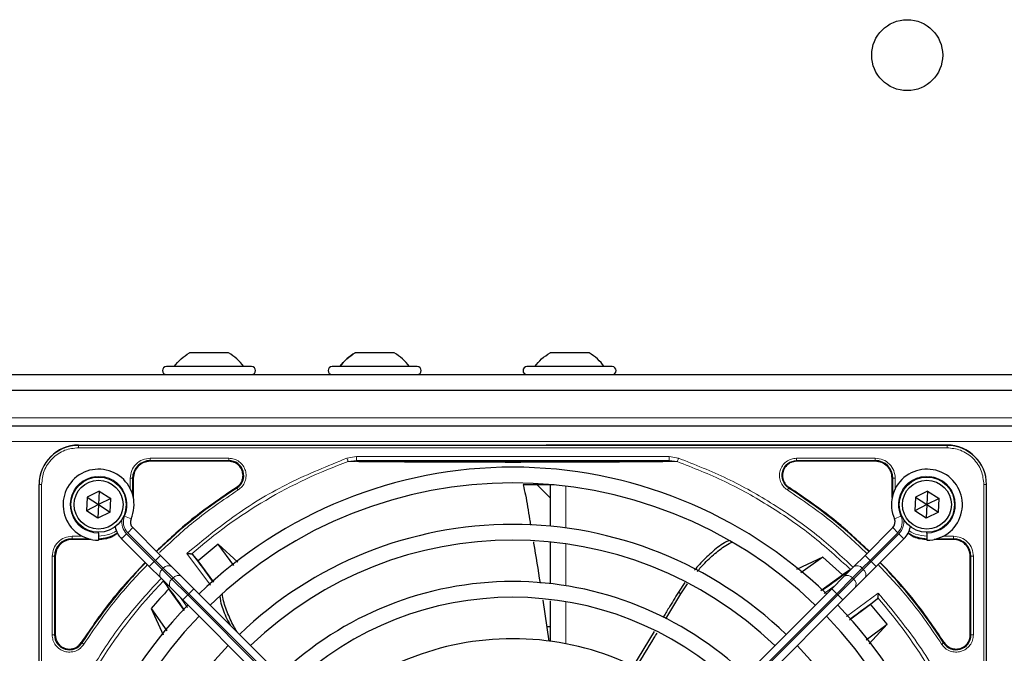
# Paper-space layout 'Blatt3' of a CAD drawing. Header units: millimetres. Extents: x 5 to 418, y 2 to 292.
# Tile 55 of 100: x 75 to 96, y 236 to 249. Entities that reach past the tile are written whole.
import ezdxf

# ---------------------------------------------------------------- set-up
doc = ezdxf.new("R2010")
doc.units = ezdxf.units.MM

psp = doc.layouts.new('Blatt3')

# ---------------------------------------------------------------- linework, layer by layer
at = {"color": 7, "linetype": 'Continuous', "lineweight": 25}
for p, q in [((79.871, 242.1329), (79.046, 242.1329)), ((83.371, 242.1329), (82.546, 242.1329)), ((87.4876, 242.1329), (86.6626, 242.1329)), ((80.3585, 241.8413), (78.5585, 241.8413)), ((83.8585, 241.8413), (82.0585, 241.8413)), ((87.9751, 241.8413), (86.1751, 241.8413)), ((53.3751, 241.6746), (135.0418, 241.6746)), ((53.7918, 241.3413), (134.6251, 241.3413)), ((54.5418, 240.5913), (133.8751, 240.5913)), ((76.7001, 240.1829), (95.0501, 240.1829)), ((95.0501, 240.1829), (86.58, 240.1829)), ((79.8771, 239.8405), (78.2168, 239.8405)), ((93.5335, 239.8405), (91.8731, 239.8405)), ((77.8593, 239.4829), (77.8593, 239.0781)), ((93.891, 239.0781), (93.891, 239.4829)), ((75.8668, 220.9996), (75.8668, 239.3496)), ((86.7501, 239.3413), (86.0925, 239.3413)), ((86.6626, 239.0704), (86.3918, 239.3413)), ((95.8835, 220.9996), (95.8835, 239.3496)), ((76.883, 239.0817), (76.868, 238.7934)), ((77.1401, 239.2129), (76.883, 239.0817)), ((76.883, 239.0817), (77.1251, 238.9246)), ((77.1401, 239.2129), (77.1251, 238.9246)), ((77.3823, 239.0558), (77.1251, 238.9246)), ((77.1401, 239.2129), (77.3823, 239.0558)), ((77.3673, 238.7675), (77.3823, 239.0558)), ((94.383, 239.0817), (94.368, 238.7934)), ((94.6401, 239.2129), (94.383, 239.0817)), ((94.383, 239.0817), (94.6251, 238.9246)), ((94.6401, 239.2129), (94.6251, 238.9246)), ((94.8823, 239.0558), (94.6251, 238.9246)), ((94.6401, 239.2129), (94.8823, 239.0558)), ((94.8673, 238.7675), (94.8823, 239.0558)), ((77.1251, 238.9246), (76.868, 238.7934)), ((77.1251, 238.9246), (77.1102, 238.6363)), ((77.1251, 238.9246), (77.3673, 238.7675)), ((94.6251, 238.9246), (94.368, 238.7934)), ((94.6251, 238.9246), (94.6102, 238.6363)), ((94.6251, 238.9246), (94.8673, 238.7675)), ((77.1102, 238.6363), (76.868, 238.7934)), ((77.3673, 238.7675), (77.1102, 238.6363)), ((94.6102, 238.6363), (94.368, 238.7934)), ((94.8673, 238.7675), (94.6102, 238.6363)), ((77.8468, 238.4387), (78.432, 237.8534)), ((93.9035, 238.4387), (93.3182, 237.8534)), ((76.9717, 238.1905), (76.5668, 238.1905)), ((77.1251, 238.3246), (77.1251, 238.3413)), ((77.1251, 238.3246), (77.1251, 238.1746)), ((78.1963, 237.6177), (77.6111, 238.203)), ((93.5539, 237.6177), (94.1392, 238.203)), ((94.6251, 238.3246), (94.6251, 238.3413)), ((94.6251, 238.3246), (94.6251, 238.1746)), ((95.1835, 238.1905), (94.7786, 238.1905)), ((79.6529, 238.0879), (79.2296, 237.7358)), ((80.067, 237.7072), (79.6529, 238.0879)), ((79.981, 237.64), (79.6529, 238.0879)), ((76.2093, 237.8329), (76.2093, 236.1726)), ((78.432, 237.8534), (78.6737, 237.6118)), ((79.1108, 237.8793), (79.0965, 237.886)), ((79.2296, 237.7358), (79.1108, 237.8793)), ((92.429, 237.8155), (91.8729, 237.557)), ((92.429, 237.8155), (91.9607, 237.4848)), ((92.8443, 237.4386), (92.429, 237.8155)), ((93.3182, 237.8534), (93.0766, 237.6118)), ((95.541, 236.1726), (95.541, 237.8329)), ((78.438, 237.376), (78.1963, 237.6177)), ((78.6737, 237.6118), (78.8791, 237.4064)), ((79.558, 237.2856), (79.2296, 237.7358)), ((93.0766, 237.6118), (92.8712, 237.4064)), ((93.3123, 237.376), (93.5539, 237.6177)), ((78.6434, 237.1707), (78.438, 237.376)), ((78.8791, 237.4064), (79.1374, 237.148)), ((92.3856, 237.1092), (92.8443, 237.4386)), ((92.8712, 237.4064), (92.6129, 237.148)), ((93.0001, 237.5471), (92.8443, 237.4386)), ((93.1069, 237.1707), (93.3123, 237.376)), ((78.5027, 237.2996), (78.6111, 237.1438)), ((78.9406, 236.685), (78.6111, 237.1438)), ((78.9017, 236.9123), (78.6434, 237.1707)), ((79.1374, 237.148), (84.7894, 231.4961)), ((92.6129, 237.148), (86.9609, 231.4961)), ((89.514, 237.2815), (89.3744, 237.0774)), ((89.4238, 237.0422), (89.5673, 237.2502)), ((92.8486, 236.9123), (93.1069, 237.1707)), ((89.1057, 236.5128), (89.4238, 237.0422)), ((93.4364, 236.8202), (93.5798, 236.939)), ((93.5798, 236.939), (93.5865, 236.9532)), ((78.2343, 236.7285), (78.4927, 236.1724)), ((78.2343, 236.7285), (78.5649, 236.2602)), ((84.5536, 231.2604), (78.9017, 236.9123)), ((86.5092, 236.9076), (86.6346, 236.0398)), ((87.1966, 231.2604), (92.8486, 236.9123)), ((92.9862, 236.4918), (93.4364, 236.8202)), ((93.7884, 236.3968), (93.4364, 236.8202)), ((86.6626, 236.3413), (86.591, 236.3413)), ((93.3406, 236.0687), (93.7884, 236.3968)), ((93.4077, 235.9827), (93.7884, 236.3968)), ((88.8653, 236.2411), (88.4061, 235.4919))]:
    psp.add_line(p, q, dxfattribs=at)
at = {"color": 7, "linetype": 'Continuous', "lineweight": 18}
for p, q in [((133.9585, 240.7579), (54.4585, 240.7579)), ((54.5418, 240.2579), (133.8751, 240.2579)), ((76.7001, 240.1776), (76.7001, 240.1829)), ((95.0501, 240.1776), (76.7001, 240.1776)), ((76.7001, 240.1278), (76.7001, 240.1776)), ((95.0501, 240.1278), (76.7001, 240.1278)), ((95.0501, 240.1829), (95.0501, 240.1776)), ((95.0501, 240.1278), (95.0501, 240.1776)), ((78.2168, 239.9054), (79.8771, 239.9054)), ((78.2168, 239.8555), (79.8771, 239.8555)), ((78.2168, 239.8405), (78.2168, 239.8555)), ((79.8771, 239.8405), (79.8771, 239.8555)), ((82.3722, 239.9067), (82.5741, 239.9398)), ((82.3978, 239.835), (82.5741, 239.8565)), ((82.5741, 239.9398), (89.1762, 239.9398)), ((82.5741, 239.8565), (89.1762, 239.8565)), ((89.1762, 239.9398), (89.3775, 239.9069)), ((89.1762, 239.8565), (89.352, 239.8351)), ((91.8731, 239.9054), (93.5334, 239.9054)), ((91.8731, 239.8555), (93.5335, 239.8555)), ((91.8731, 239.8405), (91.8731, 239.8555)), ((93.5335, 239.8405), (93.5335, 239.8555)), ((77.7944, 239.2632), (77.7944, 239.4828)), ((77.8443, 239.1375), (77.8443, 239.4829)), ((77.8593, 239.4829), (77.8443, 239.4829)), ((93.891, 239.4829), (93.906, 239.4829)), ((93.906, 239.4829), (93.906, 239.1375)), ((93.9559, 239.4829), (93.9559, 239.2632)), ((75.8668, 239.3496), (75.8721, 239.3496)), ((75.8721, 239.3496), (75.8721, 220.9996)), ((75.922, 239.3496), (75.8721, 239.3496)), ((75.922, 239.3496), (75.922, 220.9996)), ((80.0466, 239.2767), (80.0385, 239.2893)), ((86.996, 239.3145), (86.996, 238.4322)), ((91.7118, 239.2893), (91.7037, 239.2767)), ((95.8283, 220.9996), (95.8283, 239.3496)), ((95.8283, 239.3496), (95.8781, 239.3496)), ((95.8781, 220.9996), (95.8781, 239.3496)), ((95.8781, 239.3496), (95.8835, 239.3496)), ((77.6746, 238.6837), (77.812, 238.6234)), ((94.0756, 238.6837), (93.9383, 238.6234)), ((77.7407, 238.3326), (77.8468, 238.4387)), ((94.0095, 238.3326), (93.9035, 238.4387)), ((76.5668, 238.2554), (76.7865, 238.2554)), ((76.5668, 238.2055), (76.9122, 238.2055)), ((76.5668, 238.1905), (76.5668, 238.2055)), ((77.6111, 238.203), (77.7172, 238.309)), ((77.7172, 238.309), (78.3024, 237.7238)), ((78.326, 237.7474), (77.7407, 238.3326)), ((93.4243, 237.7474), (94.0095, 238.3326)), ((94.0331, 238.309), (93.4479, 237.7238)), ((94.1392, 238.203), (94.0331, 238.309)), ((94.838, 238.2055), (95.1835, 238.2055)), ((94.9637, 238.2554), (95.1834, 238.2554)), ((95.1835, 238.1905), (95.1835, 238.2055)), ((86.996, 238.0957), (86.996, 237.2109)), ((76.1444, 236.1726), (76.1444, 237.8329)), ((76.1943, 236.1726), (76.1943, 237.8329)), ((76.2093, 237.8329), (76.1943, 237.8329)), ((78.326, 237.7474), (78.432, 237.8534)), ((79.49, 237.2247), (78.9926, 237.8956)), ((93.4243, 237.7474), (93.3182, 237.8534)), ((95.541, 237.8329), (95.556, 237.8329)), ((95.556, 237.8329), (95.556, 236.1726)), ((95.6059, 237.8329), (95.6059, 236.1726)), ((78.1963, 237.6177), (78.3024, 237.7238)), ((78.3024, 237.7238), (78.326, 237.7474)), ((78.3024, 237.7238), (78.4691, 237.5571)), ((78.4926, 237.5807), (78.326, 237.7474)), ((78.4926, 237.5807), (78.4691, 237.5571)), ((78.4691, 237.5571), (78.6744, 237.3517)), ((78.698, 237.3753), (78.4926, 237.5807)), ((93.0523, 237.3753), (93.2576, 237.5807)), ((93.2812, 237.5571), (93.0758, 237.3517)), ((93.2576, 237.5807), (93.4243, 237.7474)), ((93.2576, 237.5807), (93.2812, 237.5571)), ((93.4479, 237.7238), (93.2812, 237.5571)), ((93.4479, 237.7238), (93.4243, 237.7474)), ((93.5539, 237.6177), (93.4479, 237.7238)), ((78.6744, 237.3517), (78.698, 237.3753)), ((78.6744, 237.3517), (79.0078, 237.0184)), ((79.0313, 237.042), (78.698, 237.3753)), ((92.7189, 237.042), (93.0523, 237.3753)), ((93.0758, 237.3517), (92.7425, 237.0184)), ((93.0758, 237.3517), (93.0523, 237.3753)), ((79.0313, 237.042), (79.1374, 237.148)), ((92.6684, 237.2035), (92.4527, 237.0455)), ((92.7189, 237.042), (92.6129, 237.148)), ((78.8462, 236.9678), (79.0043, 236.7522)), ((78.9017, 236.9123), (79.0078, 237.0184)), ((79.0313, 237.042), (79.0078, 237.0184)), ((79.0078, 237.0184), (84.6597, 231.3665)), ((84.6833, 231.39), (79.0313, 237.042)), ((87.067, 231.39), (92.7189, 237.042)), ((92.7425, 237.0184), (87.0906, 231.3665)), ((89.4238, 237.0422), (89.3745, 237.0774)), ((92.7189, 237.042), (92.7425, 237.0184)), ((92.8486, 236.9123), (92.7425, 237.0184)), ((92.9252, 236.5597), (93.5961, 237.0572)), ((86.996, 236.8732), (86.996, 235.9841)), ((76.1943, 236.1726), (76.2093, 236.1726)), ((95.541, 236.1726), (95.556, 236.1726)), ((76.7604, 236.0113), (76.7731, 236.0032)), ((94.9772, 236.0032), (94.9898, 236.0113))]:
    psp.add_line(p, q, dxfattribs=at)
at = {"color": 7, "linetype": 'Continuous', "lineweight": 25}
for centre, radius in [((94.2085, 248.4246), 0.75), ((77.1251, 238.9246), 0.5833), ((77.1251, 238.9246), 0.5167), ((94.6251, 238.9246), 0.5833), ((94.6251, 238.9246), 0.5167)]:
    psp.add_circle(centre, radius, dxfattribs=at)
for centre, radius, start, end in [((78.5585, 241.7579), 0.0833, 90, 270), ((80.3585, 241.7579), 0.0833, 270, 90), ((82.0585, 241.7579), 0.0833, 90, 270), ((83.8585, 241.7579), 0.0833, 270, 90), ((86.1751, 241.7579), 0.0833, 90, 270), ((87.9751, 241.7579), 0.0833, 270, 90), ((76.7001, 239.3496), 0.8333, 90, 180), ((95.0501, 239.3496), 0.8333, 360, 90), ((78.2168, 239.4829), 0.3725, 90, 180), ((79.8771, 239.5413), 0.3142, 302.63367, 90), ((93.5335, 239.4829), 0.3725, 360, 90), ((77.1251, 238.9246), 0.75, 336.32369, 270), ((85.8751, 230.1746), 9.5417, 90, 133.99915), ((85.8751, 230.1746), 9.5417, 46.02565, 90), ((94.6251, 238.9246), 0.75, 270, 203.67631), ((85.8751, 230.1746), 10.8083, 122.63367, 134.11645), ((85.8751, 230.1746), 9.2083, 46.03708, 133.96292), ((85.8751, 230.1746), 10.8083, 45.88355, 57.36633), ((77.9646, 238.5565), 0.1667, 156.32369, 225), ((93.7856, 238.5565), 0.1667, 315, 23.67631), ((77.9646, 238.5565), 0.5, 191.42049, 225), ((85.8751, 230.1746), 8.3333, 90, 133.85401), ((85.8751, 230.1746), 8.3333, 46.14599, 90), ((93.7856, 238.5565), 0.5, 315, 348.57951), ((76.5668, 237.8329), 0.3725, 90, 180), ((77.1168, 238.9329), 0.7275, 270, 303.67329), ((94.6335, 238.9329), 0.7275, 236.32671, 270), ((95.1835, 237.8329), 0.3725, 360, 90), ((85.8751, 230.1746), 8, 46.19375, 133.80625), ((65.9171, 227.6804), 16.676, 35.2521, 37.70462), ((85.8751, 230.1746), 10.8083, 135.88355, 147.36633), ((85.8751, 230.1746), 10.8083, 32.63367, 44.11645), ((83.3809, 250.1326), 15.8406, 304.77699, 307.39093), ((85.8751, 230.1746), 10.0666, 136.18656, 139.37912), ((65.9171, 227.6804), 15.8406, 34.77699, 37.39093), ((85.8751, 230.1746), 7.125, 90, 133.65963), ((85.8751, 230.1746), 7.125, 46.34037, 90), ((85.8751, 230.1746), 6.7917, 46.40617, 133.59383), ((83.3809, 250.1326), 16.676, 305.2521, 307.70462), ((85.8751, 230.1746), 9.5417, 136.00085, 223.99915), ((85.8751, 230.1746), 9.5417, 316.02565, 43.97435), ((85.8751, 230.1746), 9.2083, 136.03708, 223.96292), ((85.8751, 230.1746), 9.2083, 316.03708, 43.96292), ((76.5085, 236.1726), 0.3142, 180, 327.36633), ((95.2418, 236.1726), 0.3142, 212.63367, 0), ((85.8751, 230.1746), 8.3333, 136.14599, 223.85401), ((85.8751, 230.1746), 5.9167, 90, 133.65297), ((85.8751, 230.1746), 5.9167, 46.61418, 90), ((85.8751, 230.1746), 8.3333, 316.14599, 43.85401)]:
    psp.add_arc(centre, radius, start, end, dxfattribs=at)
at = {"color": 7, "linetype": 'Continuous', "lineweight": 18}
for centre, radius, start, end in [((76.7001, 239.3496), 0.828, 90, 180), ((95.0501, 239.3496), 0.828, 0, 90), ((91.8731, 239.5413), 0.3142, 90, 237.36633), ((85.8751, 230.1746), 10.2672, 109.79676, 131.31692), ((77.1251, 238.9246), 0.6, 336.32369, 270), ((94.6251, 238.9246), 0.6, 270, 203.67631), ((77.9646, 238.5565), 0.35, 170.36291, 225), ((77.9646, 238.5565), 0.3167, 156.32369, 225), ((93.7856, 238.5565), 0.3167, 315, 23.67631), ((93.7856, 238.5565), 0.35, 315, 9.63708), ((78.5496, 237.4501), 0.1339, 126.95053, 213.57825), ((78.5996, 237.5002), 0.1339, 56.42175, 143.04947), ((93.1506, 237.5002), 0.1339, 36.95053, 123.57825), ((93.2007, 237.4501), 0.1339, 326.42175, 53.04947), ((78.7549, 237.2447), 0.1339, 126.95053, 213.57825), ((78.805, 237.2948), 0.1339, 56.42175, 143.04947), ((92.9453, 237.2948), 0.1339, 36.95053, 123.57825), ((92.9954, 237.2447), 0.1339, 326.42175, 53.04947), ((85.8751, 230.1746), 10.2672, 135.92524, 160.20345), ((85.8751, 230.1746), 10.2672, 19.69498, 41.31692)]:
    psp.add_arc(centre, radius, start, end, dxfattribs=at)
at = {"color": 7, "linetype": 'Continuous', "lineweight": 25}
for points in [[(78.7251, 241.8413), (78.7703, 241.8991), (78.8605, 242.0147), (78.9841, 242.0935), (79.046, 242.1329)], [(80.1918, 241.8413), (80.1467, 241.8991), (80.0565, 242.0147), (79.9328, 242.0935), (79.871, 242.1329)], [(82.2251, 241.8413), (82.2703, 241.8991), (82.3605, 242.0147), (82.4841, 242.0935), (82.546, 242.1329)], [(83.6918, 241.8413), (83.6467, 241.8991), (83.5565, 242.0147), (83.4328, 242.0935), (83.371, 242.1329)], [(86.3418, 241.8413), (86.3869, 241.8991), (86.4772, 242.0147), (86.6008, 242.0935), (86.6626, 242.1329)], [(87.8085, 241.8413), (87.7634, 241.8991), (87.6731, 242.0147), (87.5495, 242.0935), (87.4876, 242.1329)], [(78.2168, 239.8405), (78.17, 239.8351), (78.0763, 239.8244), (77.9581, 239.7417), (77.8754, 239.6235), (77.8646, 239.5298), (77.8593, 239.4829)], [(80.1763, 239.5413), (80.1718, 239.5805), (80.1629, 239.6589), (80.0937, 239.7578), (79.9948, 239.827), (79.9164, 239.836), (79.8771, 239.8405)], [(91.8731, 239.8405), (91.8339, 239.836), (91.7555, 239.827), (91.6566, 239.7578), (91.5874, 239.6589), (91.5784, 239.5805), (91.5739, 239.5413)], [(93.891, 239.4829), (93.8856, 239.5298), (93.8749, 239.6235), (93.7922, 239.7417), (93.674, 239.8244), (93.5803, 239.8351), (93.5335, 239.8405)], [(80.0385, 239.2893), (80.0586, 239.3043), (80.0987, 239.3343), (80.142, 239.3964), (80.1709, 239.4663), (80.1745, 239.5163), (80.1763, 239.5413)], [(91.5739, 239.5413), (91.5757, 239.5163), (91.5793, 239.4663), (91.6082, 239.3964), (91.6516, 239.3343), (91.6917, 239.3043), (91.7118, 239.2893)], [(76.5668, 238.1905), (76.52, 238.1851), (76.4263, 238.1744), (76.3081, 238.0917), (76.2254, 237.9735), (76.2146, 237.8798), (76.2093, 237.8329)], [(95.541, 237.8329), (95.5356, 237.8798), (95.5249, 237.9735), (95.4422, 238.0917), (95.324, 238.1744), (95.2303, 238.1851), (95.1835, 238.1905)], [(76.2093, 236.1726), (76.2123, 236.1405), (76.2183, 236.0764), (76.2652, 235.9901), (76.3349, 235.9225), (76.423, 235.8805), (76.5197, 235.8684), (76.6149, 235.8877), (76.701, 235.9351), (76.7406, 235.9859), (76.7604, 236.0113)], [(94.9898, 236.0113), (95.0097, 235.9859), (95.0493, 235.9351), (95.1354, 235.8877), (95.2306, 235.8684), (95.3273, 235.8805), (95.4154, 235.9225), (95.485, 235.9901), (95.532, 236.0764), (95.538, 236.1405), (95.541, 236.1726)]]:
    psp.add_open_spline(points, degree=3, dxfattribs=at)
for points, knots in [([(82.546, 242.1329), (82.4841, 242.0935), (82.3605, 242.0147), (82.2703, 241.8991), (82.2251, 241.8413)], [0, 0, 0, 0, 0.5, 1, 1, 1, 1]), ([(83.6918, 241.8413), (83.6467, 241.8991), (83.5565, 242.0147), (83.4328, 242.0935), (83.371, 242.1329)], [0, 0, 0, 0, 0.5, 1, 1, 1, 1]), ([(82.5741, 239.8565), (82.7676, 239.854), (83.1341, 239.8493), (83.6963, 239.8437), (84.194, 239.8396), (84.6525, 239.8369), (85.0812, 239.8351), (85.5276, 239.8339), (86.0345, 239.8336), (86.5727, 239.8347), (87.1263, 239.837), (87.7301, 239.8408), (88.4271, 239.8471), (88.9152, 239.8532), (89.1762, 239.8565)], [0, 0, 0, 0, 0.0996723, 0.1887309, 0.2688678, 0.3273434, 0.3895643, 0.4520047, 0.5145617, 0.5996547, 0.6762195, 0.7501682, 0.8664354, 1, 1, 1, 1]), ([(80.0385, 239.2893), (79.7155, 239.0709), (79.1157, 238.6653), (78.5891, 238.1686), (78.3461, 237.9393)], [0, 0, 0, 0, 0.5384941, 1, 1, 1, 1]), ([(86.0925, 239.3413), (86.1102, 239.2707), (86.1696, 239.0332), (86.2082, 238.7469), (86.2444, 238.5342), (86.2518, 238.491)], [0, 0, 0, 0, 0.25193436, 0.84784285, 1, 1, 1, 1]), ([(86.6626, 239.3413), (86.6626, 239.2642), (86.6626, 239.1072), (86.6626, 238.7899), (86.6626, 238.5231), (86.6626, 238.4675)], [0, 0, 0, 0, 0.43345544, 0.88186504, 1, 1, 1, 1]), ([(93.4042, 237.9393), (93.1612, 238.1686), (92.6346, 238.6653), (92.0348, 239.0709), (91.7118, 239.2893)], [0, 0, 0, 0, 0.46150588, 1, 1, 1, 1]), ([(77.1168, 238.1905), (77.2163, 238.1979), (77.3675, 238.2091), (77.4859, 238.2998), (77.5264, 238.3308)], [0, 0, 0, 0, 0.6575329, 1, 1, 1, 1]), ([(94.2239, 238.3308), (94.2644, 238.2998), (94.3828, 238.2091), (94.534, 238.1979), (94.6335, 238.1905)], [0, 0, 0, 0, 0.34246713, 1, 1, 1, 1]), ([(86.311, 238.1386), (86.3125, 238.1297), (86.3615, 237.838), (86.4075, 237.5458), (86.4521, 237.2626)], [0, 0, 0, 0, 0.0306248, 1, 1, 1, 1]), ([(86.6626, 238.132), (86.6626, 238.0894), (86.6626, 237.8495), (86.6626, 237.52), (86.6626, 237.249)], [0, 0, 0, 0, 0.17755062, 1, 1, 1, 1]), ([(90.4464, 238.1673), (90.4134, 238.152), (90.2812, 238.0909), (90.072, 237.9111), (89.8615, 237.7153), (89.7505, 237.581), (89.7169, 237.5403)], [0, 0, 0, 0, 0.1200089, 0.4811398, 0.842984, 1, 1, 1, 1]), ([(89.7713, 237.51), (89.8239, 237.5716), (89.9503, 237.7197), (90.1756, 237.9187), (90.3689, 238.0671), (90.4843, 238.1203), (90.5044, 238.1295)], [0, 0, 0, 0, 0.2443323, 0.5866541, 0.9281893, 1, 1, 1, 1]), ([(78.9926, 237.8956), (79.006, 237.8943), (79.0285, 237.8922), (79.0583, 237.8898), (79.081, 237.8875), (79.0916, 237.8864), (79.0965, 237.886)], [0, 0, 0, 0, 0.3361266, 0.5608644, 0.7960602, 1, 1, 1, 1]), ([(78.1104, 237.7036), (77.8812, 237.4606), (77.3845, 236.9341), (76.9789, 236.3343), (76.7604, 236.0113)], [0, 0, 0, 0, 0.46150588, 1, 1, 1, 1]), ([(94.9898, 236.0113), (94.7714, 236.3343), (94.3658, 236.9341), (93.8691, 237.4606), (93.6399, 237.7036)], [0, 0, 0, 0, 0.5384941, 1, 1, 1, 1]), ([(79.6879, 236.9807), (79.6919, 236.9482), (79.7093, 236.8071), (79.7903, 236.6043), (79.8737, 236.4403), (79.9032, 236.3823)], [0, 0, 0, 0, 0.1619592, 0.7032449, 1, 1, 1, 1]), ([(80.0517, 236.2337), (80.0272, 236.2742), (79.9439, 236.4116), (79.8398, 236.6579), (79.7584, 236.8834), (79.7438, 237.0056), (79.7417, 237.0236)], [0, 0, 0, 0, 0.1612063, 0.5477467, 0.9333995, 1, 1, 1, 1]), ([(89.3744, 237.0774), (89.3064, 236.9639), (89.1981, 236.7835), (89.0879, 236.6042), (89.047, 236.5376)], [0, 0, 0, 0, 0.6287686, 1, 1, 1, 1]), ([(93.5961, 237.0572), (93.5949, 237.0437), (93.5927, 237.0213), (93.5903, 236.9915), (93.588, 236.9687), (93.587, 236.9581), (93.5865, 236.9532)], [0, 0, 0, 0, 0.33612601, 0.56086396, 0.79606001, 1, 1, 1, 1]), ([(86.6626, 236.8917), (86.6626, 236.7096), (86.6626, 236.4426), (86.6626, 236.1321), (86.6626, 236.0334)], [0, 0, 0, 0, 0.6822724, 1, 1, 1, 1]), ([(88.4676, 235.4642), (88.5998, 235.6779), (88.7533, 235.926), (88.9034, 236.1761), (88.9242, 236.2108)], [0, 0, 0, 0, 0.861195, 1, 1, 1, 1])]:
    psp.add_open_spline(points, degree=3, knots=knots, dxfattribs=at)
at = {"color": 7, "linetype": 'Continuous', "lineweight": 18}
for points, knots in [([(76.7001, 240.1278), (76.6022, 240.1174), (76.4517, 240.1014), (76.2705, 240.0044), (76.1458, 239.9039), (76.0454, 239.7793), (75.9483, 239.5981), (75.9323, 239.4475), (75.922, 239.3496)], [0, 0, 0, 0, 0.2394568, 0.3683607, 0.5, 0.6316393, 0.7605432, 1, 1, 1, 1]), ([(95.8283, 239.3496), (95.8179, 239.4475), (95.8019, 239.5981), (95.7049, 239.7793), (95.6045, 239.9039), (95.4798, 240.0044), (95.2986, 240.1014), (95.148, 240.1174), (95.0501, 240.1278)], [0, 0, 0, 0, 0.23945684, 0.36836066, 0.5, 0.63163934, 0.76054316, 1, 1, 1, 1]), ([(77.7944, 239.4828), (77.8007, 239.5382), (77.8134, 239.6489), (77.9111, 239.7886), (78.0507, 239.8863), (78.1615, 239.899), (78.2168, 239.9054)], [0, 0, 0, 0, 0.2499998, 0.4999995, 0.7499998, 1, 1, 1, 1]), ([(78.2168, 239.9054), (78.2168, 239.8991), (78.2168, 239.8864), (78.2168, 239.8702), (78.2168, 239.8586), (78.2168, 239.8565), (78.2168, 239.8555)], [0, 0, 0, 0, 0.2499974, 0.4999983, 0.7499991, 1, 1, 1, 1]), ([(78.9926, 237.8956), (79.3316, 238.1754), (80.01, 238.7353), (81.1489, 239.4129), (81.9646, 239.7422), (82.3722, 239.9067)], [0, 0, 0, 0, 0.3332143, 0.6667754, 1, 1, 1, 1]), ([(79.8771, 239.9054), (79.9151, 239.9019), (79.9931, 239.8948), (80.0995, 239.8376), (80.1822, 239.7516), (80.2323, 239.6452), (80.2474, 239.5287), (80.2241, 239.4116), (80.1654, 239.3061), (80.1036, 239.258), (80.0734, 239.2346)], [0, 0, 0, 0, 0.1217125, 0.2499998, 0.3782872, 0.4999997, 0.6217122, 0.7499998, 0.8782874, 1, 1, 1, 1]), ([(82.3978, 239.835), (82.3965, 239.8386), (82.3939, 239.8459), (82.3877, 239.8634), (82.3803, 239.8841), (82.3749, 239.8991), (82.3722, 239.9067)], [0, 0, 0, 0, 0.25, 0.5, 0.75, 1, 1, 1, 1]), ([(89.3775, 239.9069), (89.3755, 239.9013), (89.3717, 239.8907), (89.3651, 239.8723), (89.359, 239.8552), (89.3544, 239.8421), (89.3527, 239.8372), (89.352, 239.8351)], [0, 0, 0, 0, 0.1851978, 0.3532781, 0.6370716, 0.8527573, 1, 1, 1, 1]), ([(89.3775, 239.9069), (89.7233, 239.7703), (90.4168, 239.4963), (91.3925, 238.9438), (92.2913, 238.3195), (92.819, 237.8317), (93.0721, 237.5978)], [0, 0, 0, 0, 0.253873, 0.5092361, 0.7645992, 1, 1, 1, 1]), ([(91.6768, 239.2346), (91.6467, 239.258), (91.5848, 239.3061), (91.5261, 239.4116), (91.5028, 239.5287), (91.5179, 239.6452), (91.5681, 239.7515), (91.6508, 239.8375), (91.7571, 239.8948), (91.8352, 239.9019), (91.8731, 239.9054)], [0, 0, 0, 0, 0.12171273, 0.24999985, 0.37828698, 0.49999971, 0.62171252, 0.74999985, 0.87828719, 1, 1, 1, 1]), ([(93.5334, 239.9054), (93.5888, 239.899), (93.6995, 239.8864), (93.8392, 239.7887), (93.9369, 239.649), (93.9496, 239.5383), (93.9559, 239.4829)], [0, 0, 0, 0, 0.2499997, 0.4999995, 0.7499997, 1, 1, 1, 1]), ([(82.3978, 239.835), (82.6004, 239.8334), (82.9822, 239.8305), (83.5695, 239.8259), (84.0438, 239.8237), (84.4105, 239.8213), (84.6828, 239.8204), (85.0338, 239.8214), (85.4639, 239.8202), (86.0189, 239.8177), (86.6058, 239.8225), (87.194, 239.8198), (87.8364, 239.8247), (88.5662, 239.828), (89.0813, 239.8327), (89.352, 239.8351)], [0, 0, 0, 0, 0.0992266, 0.1869854, 0.2680266, 0.3050007, 0.3411624, 0.3801061, 0.4467472, 0.5120558, 0.5978149, 0.6780584, 0.7487781, 0.8679482, 1, 1, 1, 1]), ([(89.352, 239.8351), (89.6895, 239.702), (90.3645, 239.4357), (91.3147, 238.9019), (92.2124, 238.2839), (92.7488, 237.7952), (93.0169, 237.5509)], [0, 0, 0, 0, 0.25, 0.5, 0.75, 1, 1, 1, 1]), ([(80.0734, 239.2346), (79.7532, 239.0183), (79.1649, 238.6209), (78.6484, 238.1341), (78.4131, 237.9123)], [0, 0, 0, 0, 0.5443291, 1, 1, 1, 1]), ([(80.0734, 239.2346), (80.07, 239.2399), (80.0632, 239.2506), (80.0545, 239.2642), (80.0482, 239.2741), (80.0471, 239.2758), (80.0466, 239.2767)], [0, 0, 0, 0, 0.24999109, 0.49999406, 0.74999703, 1, 1, 1, 1]), ([(91.6768, 239.2346), (91.6802, 239.2399), (91.6871, 239.2506), (91.6958, 239.2642), (91.702, 239.2741), (91.7031, 239.2758), (91.7037, 239.2767)], [0, 0, 0, 0, 0.25, 0.5, 0.75, 1, 1, 1, 1]), ([(93.3582, 237.8934), (93.1161, 238.1218), (92.5929, 238.6152), (91.997, 239.0182), (91.6768, 239.2346)], [0, 0, 0, 0, 0.46282559, 1, 1, 1, 1]), ([(76.1444, 237.8329), (76.1507, 237.8882), (76.1634, 237.999), (76.2611, 238.1386), (76.4007, 238.2363), (76.5115, 238.249), (76.5668, 238.2554)], [0, 0, 0, 0, 0.2499997, 0.4999995, 0.7499997, 1, 1, 1, 1]), ([(77.1168, 238.2554), (77.2013, 238.2654), (77.3312, 238.2808), (77.4566, 238.3401), (77.4958, 238.3725), (77.4999, 238.3758)], [0, 0, 0, 0, 0.6247077, 0.9609985, 1, 1, 1, 1]), ([(94.2504, 238.3759), (94.2545, 238.3725), (94.2937, 238.3401), (94.4191, 238.2808), (94.549, 238.2654), (94.6335, 238.2554)], [0, 0, 0, 0, 0.0391304, 0.3753762, 1, 1, 1, 1]), ([(95.1834, 238.2554), (95.2387, 238.249), (95.3495, 238.2364), (95.4892, 238.1387), (95.5869, 237.999), (95.5996, 237.8883), (95.6059, 237.8329)], [0, 0, 0, 0, 0.2499998, 0.4999995, 0.7499998, 1, 1, 1, 1]), ([(95.6059, 237.8329), (95.5996, 237.8329), (95.5869, 237.8329), (95.5708, 237.8329), (95.5591, 237.8329), (95.557, 237.8329), (95.556, 237.8329)], [0, 0, 0, 0, 0.2499974, 0.4999983, 0.7499991, 1, 1, 1, 1]), ([(78.1563, 237.6577), (77.928, 237.4156), (77.4345, 236.8924), (77.0316, 236.2964), (76.8151, 235.9763)], [0, 0, 0, 0, 0.4628256, 1, 1, 1, 1]), ([(94.9351, 235.9763), (94.7187, 236.2964), (94.3158, 236.8924), (93.8223, 237.4156), (93.5939, 237.6577)], [0, 0, 0, 0, 0.5371744, 1, 1, 1, 1]), ([(78.4475, 237.3665), (78.2151, 237.1151), (77.729, 236.5891), (77.1062, 235.6923), (76.5537, 234.7168), (76.2797, 234.0234), (76.1431, 233.6777)], [0, 0, 0, 0, 0.23421916, 0.48997671, 0.74573426, 1, 1, 1, 1]), ([(93.5961, 237.0572), (93.878, 236.7154), (94.4421, 236.0314), (95.1235, 234.8824), (95.4531, 234.0593), (95.6178, 233.648)], [0, 0, 0, 0, 0.3332125, 0.6667773, 1, 1, 1, 1]), ([(76.8151, 235.9763), (76.7917, 235.9462), (76.7437, 235.8843), (76.6381, 235.8256), (76.5211, 235.8023), (76.4045, 235.8174), (76.2982, 235.8675), (76.2122, 235.9503), (76.1549, 236.0566), (76.1478, 236.1347), (76.1444, 236.1726)], [0, 0, 0, 0, 0.1217126, 0.25, 0.3782874, 0.5, 0.6217126, 0.75, 0.8782874, 1, 1, 1, 1]), ([(76.1943, 236.1726), (76.1933, 236.1726), (76.1912, 236.1726), (76.1795, 236.1726), (76.1634, 236.1726), (76.1507, 236.1726), (76.1444, 236.1726)], [0, 0, 0, 0, 0.250002, 0.500004, 0.750006, 1, 1, 1, 1]), ([(95.6059, 236.1726), (95.6025, 236.1347), (95.5953, 236.0566), (95.5381, 235.9503), (95.4521, 235.8675), (95.3458, 235.8174), (95.2292, 235.8023), (95.1122, 235.8256), (95.0066, 235.8843), (94.9585, 235.9462), (94.9351, 235.9763)], [0, 0, 0, 0, 0.1217126, 0.25, 0.3782874, 0.5, 0.6217126, 0.75, 0.8782874, 1, 1, 1, 1]), ([(76.8151, 235.9763), (76.8098, 235.9797), (76.7991, 235.9865), (76.7855, 235.9952), (76.7757, 236.0015), (76.7739, 236.0026), (76.7731, 236.0032)], [0, 0, 0, 0, 0.25, 0.5, 0.75, 1, 1, 1, 1]), ([(94.9772, 236.0032), (94.9763, 236.0026), (94.9746, 236.0015), (94.9648, 235.9952), (94.9511, 235.9865), (94.9405, 235.9797), (94.9351, 235.9763)], [0, 0, 0, 0, 0.24999999, 0.49999999, 0.74999999, 1, 1, 1, 1])]:
    psp.add_open_spline(points, degree=3, knots=knots, dxfattribs=at)
for points in [[(79.8771, 239.9054), (79.8771, 239.8991), (79.8771, 239.8864), (79.8771, 239.8702), (79.8771, 239.8586), (79.8771, 239.8565), (79.8771, 239.8555)], [(82.5741, 239.9398), (82.5741, 239.929), (82.5741, 239.9074), (82.5741, 239.8801), (82.5741, 239.8608), (82.5741, 239.8579), (82.5741, 239.8565)], [(89.1762, 239.9398), (89.1762, 239.929), (89.1762, 239.9074), (89.1762, 239.8801), (89.1762, 239.8608), (89.1762, 239.8579), (89.1762, 239.8565)], [(91.8731, 239.9054), (91.8731, 239.8991), (91.8731, 239.8864), (91.8731, 239.8702), (91.8731, 239.8586), (91.8731, 239.8565), (91.8731, 239.8555)], [(93.5334, 239.9054), (93.5334, 239.8991), (93.5334, 239.8864), (93.5334, 239.8702), (93.5334, 239.8586), (93.5335, 239.8565), (93.5335, 239.8555)], [(77.7944, 239.4828), (77.8007, 239.4828), (77.8134, 239.4829), (77.8295, 239.4829), (77.8412, 239.4829), (77.8433, 239.4829), (77.8443, 239.4829)], [(93.9559, 239.4829), (93.9496, 239.4829), (93.9369, 239.4829), (93.9208, 239.4829), (93.9091, 239.4829), (93.907, 239.4829), (93.906, 239.4829)], [(76.5668, 238.2554), (76.5668, 238.2491), (76.5668, 238.2364), (76.5668, 238.2202), (76.5668, 238.2086), (76.5668, 238.2065), (76.5668, 238.2055)], [(95.1834, 238.2554), (95.1834, 238.2491), (95.1834, 238.2364), (95.1834, 238.2202), (95.1834, 238.2086), (95.1835, 238.2065), (95.1835, 238.2055)], [(76.1444, 237.8329), (76.1507, 237.8329), (76.1634, 237.8329), (76.1795, 237.8329), (76.1912, 237.8329), (76.1933, 237.8329), (76.1943, 237.8329)], [(95.6059, 236.1726), (95.5996, 236.1726), (95.5869, 236.1726), (95.5708, 236.1726), (95.5591, 236.1726), (95.557, 236.1726), (95.556, 236.1726)]]:
    psp.add_open_spline(points, degree=3, dxfattribs=at)

doc.saveas('drawing.dxf')
